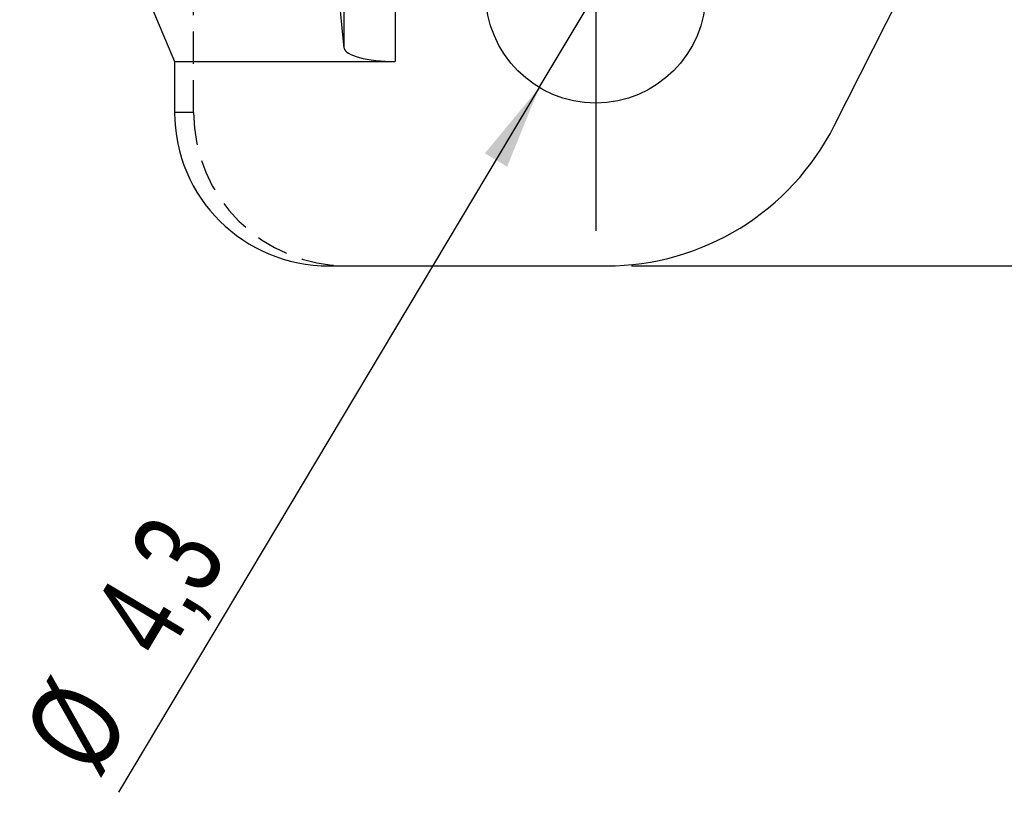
# Model space of a CAD drawing. Extents: x 17 to 198, y 4 to 144.
# Tile 9 of 25: x 64 to 83, y 30 to 45. Entities that reach past the tile are written whole.
import ezdxf

# ---------------------------------------------------------------- set-up
doc = ezdxf.new("R2010")
doc.units = 0
doc.header["$LTSCALE"] = 0.5
doc.linetypes.add('HIDDEN', pattern=[1.905, 1.27, -0.635])
doc.layers.get('0').update_dxf_attribs({"linetype": 'CONTINUOUS'})
doc.styles.add('SLDTEXTSTYLE0', font='TXT', dxfattribs={"width": 0.75})
doc.dimstyles.new('SLDDIMSTYLE0', dxfattribs={"dimtxt": 1.75, "dimasz": 1.651, "dimexe": 0, "dimexo": 0.0625, "dimgap": 0.4375, "dimtad": 1, "dimdec": 1, "dimrnd": 1e-09, "dimzin": 12, "dimtxsty": 'SLDTEXTSTYLE0', "dimsah": 1, "dimcen": 0.09, "dimazin": 3, "dimtfac": 1, "dimtofl": 0, "dimtmove": 0, "dimatfit": 3, "dimtolj": 1, "dimtzin": 12})
doc.dimstyles.new('SLDDIMSTYLE2', dxfattribs={"dimtxt": 1.75, "dimasz": 1.651, "dimexe": 0, "dimexo": 0.0625, "dimgap": 0.4375, "dimtad": 1, "dimdec": 3, "dimrnd": 1e-09, "dimzin": 12, "dimtxsty": 'SLDTEXTSTYLE0', "dimblk1": 'NONE', "dimsah": 1, "dimcen": 0, "dimazin": 3, "dimtfac": 1, "dimtdec": 3, "dimtmove": 0, "dimatfit": 3, "dimtolj": 1, "dimtzin": 12})

# ---------------------------------------------------------------- blocks, each defined once
blk = doc.blocks.new('_D')
at = {"color": 218, "linetype": 'CONTINUOUS'}
for p, q in [((97.256, 66.88), (116.231, 66.88)), ((115.731, 66.88), (115.731, 40.21)), ((75.535, 40.21), (116.231, 40.21))]:
    blk.add_line(p, q, dxfattribs=at)
for points in [[(115.731, 66.88), (115.477, 65.229), (115.985, 65.229)], [(115.731, 40.21), (115.985, 41.861), (115.477, 41.861)]]:
    blk.add_solid(points, dxfattribs=at)
at = {"color": 218, "linetype": 'CONTINUOUS', "insert": (113.475, 51.387, -10.472), "char_height": 1.75, "attachment_point": 1, "rotation": 90, "style": 'SLDTEXTSTYLE0'}
blk.add_mtext('26,7', dxfattribs=at)
blk = doc.blocks.new('_D_3')
at = {"color": 218, "linetype": 'CONTINUOUS'}
for q in [(75.933, 47.392), (65.503, 29.918)]:
    blk.add_line((73.729, 43.7), q, dxfattribs=at)
blk.add_solid([(73.729, 43.7), (72.665, 42.412), (73.101, 42.152)], dxfattribs=at)
at = {"color": 218, "linetype": 'CONTINUOUS', "char_height": 1.75, "attachment_point": 1, "rotation": 59.1657, "style": 'SLDTEXTSTYLE0'}
for s, insert in [('4,3', (64.901, 33.351, -10.472)), ('%%c', (63.571, 31.071, -10.472))]:
    blk.add_mtext(s, dxfattribs=dict(at, insert=insert))
blk = doc.blocks.new('_NONE')
blk = doc.blocks.new('SW_CENTERMARKSYMBOL_2')
at = {"color": 0, "linetype": 'CONTINUOUS'}
for p, q in [((0, 2.5), (0, 4.65)), ((0, 0), (0, 2.5)), ((-2.5, 0), (-4.65, 0)), ((0, 0), (-2.5, 0)), ((0, 0), (0, -2.5)), ((0, 0), (2.5, 0)), ((2.5, 0), (4.65, 0)), ((0, -2.5), (0, -4.65))]:
    blk.add_line(p, q, dxfattribs=at)

msp = doc.modelspace()

# ---------------------------------------------------------------- linework, layer by layer
at = {"color": 7, "linetype": 'HIDDEN'}
for q in [(66.9705, 63.8797), (66.6002, 43.2097)]:
    msp.add_line((66.9705, 43.2097), q, dxfattribs=at)
at = {"color": 7, "linetype": 'CONTINUOUS'}
for p, q in [((79.4965, 42.9528), (83.0003, 49.8795)), ((69.9147, 44.4706), (69.6072, 47.6169)), ((65.4275, 46.9677), (66.6002, 44.2097)), ((66.6002, 44.2097), (70.9144, 44.2097)), ((66.6002, 44.2097), (66.6002, 43.2097)), ((69.6196, 40.2097), (75.0348, 40.2097))]:
    msp.add_line(p, q, dxfattribs=at)
at = {"color": 8, "linetype": 'CONTINUOUS'}
for p, q in [((70.9144, 47.8119), (70.9144, 44.2097)), ((69.9147, 44.4706), (69.9147, 47.6628))]:
    msp.add_line(p, q, dxfattribs=at)
at = {"color": 7, "linetype": 'CONTINUOUS'}
msp.add_circle((74.8315, 45.5457), 2.15, dxfattribs=at)
msp.add_arc((75.0348, 45.2097), 5, 270, 333.16787, dxfattribs=at)
for centre, major_axis, ratio, start_param, end_param in [((70.9144, 44.4776), (1, 0), 0.2679492, 3.1677726, 4.712389), ((69.6196, 43.2097), (-3.0194, 0), 0.9935719, 0, 1.5707963)]:
    msp.add_ellipse(centre, major_axis=major_axis, ratio=ratio, start_param=start_param, end_param=end_param, dxfattribs=at)
at = {"color": 7, "linetype": 'HIDDEN'}
msp.add_ellipse((69.9899, 43.2097), major_axis=(-3.0194, 0), ratio=0.9935719, start_param=0, end_param=1.5707963, dxfattribs=at)

# ---------------------------------------------------------------- block references
at = {"color": 218, "linetype": 'CONTINUOUS'}
msp.add_blockref('SW_CENTERMARKSYMBOL_2', (74.8315, 45.5457), dxfattribs=at)

# ---------------------------------------------------------------- dimensions: what is measured, and where the dimension line sits
dim = msp.add_linear_dim(base=(115.7307, 40.2097), p1=(96.7557, 66.8797), p2=(75.0348, 40.2097), angle=90, dimstyle='SLDDIMSTYLE0', dxfattribs=at)
dim.commit()
dim.dimension.update_dxf_attribs({"geometry": '_D', "text_midpoint": (115.7307, 54.3611), "dimtype": 160})
dim = msp.add_diameter_dim_2p(p1=(75.9334, 47.3918), p2=(73.7295, 43.6996), dimstyle='SLDDIMSTYLE2', dxfattribs=at)
dim.commit()
dim.dimension.update_dxf_attribs({"geometry": '_D_3', "text_midpoint": (67.338, 32.9923), "dimtype": 163})

doc.saveas('drawing.dxf')
